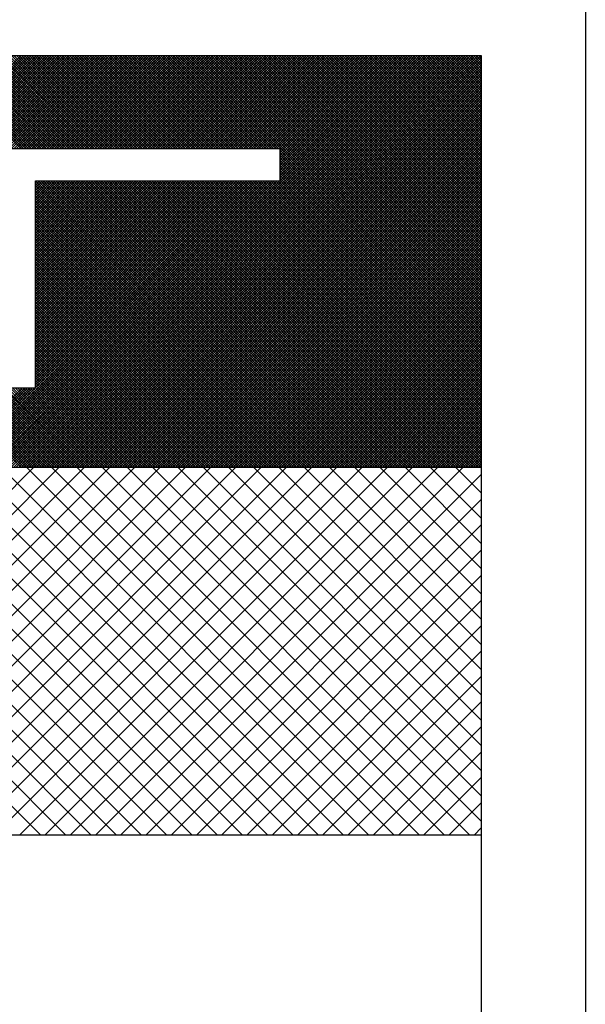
# Model space of a CAD drawing. Extents: x 0 to 210, y 0 to 297.
# Tile 64 of 68: x 150.451 to 151.393, y 201.134 to 202.772. Entities that reach past the tile are written whole.
import ezdxf

# ---------------------------------------------------------------- set-up
doc = ezdxf.new("R2010")
doc.units = 0
doc.layers.get('0').update_dxf_attribs({"linetype": 'CONTINUOUS'})
doc.layers.add('ET$1A---_TEKST', color=7, linetype='CONTINUOUS')

# ---------------------------------------------------------------- blocks, each defined once
blk = doc.blocks.new('*X0')
at = {"color": 0}
for p, q in [((606.654, 2309.311), (613.189, 2315.845)), ((613.314, 2309.311), (606.779, 2315.845)), ((607.103, 2309.311), (613.638, 2315.845)), ((613.763, 2309.311), (607.228, 2315.845)), ((607.552, 2309.311), (614.087, 2315.845)), ((614.212, 2309.311), (607.677, 2315.845)), ((608.001, 2309.311), (614.536, 2315.845)), ((614.661, 2309.311), (608.126, 2315.845)), ((608.45, 2309.311), (614.985, 2315.845)), ((615.11, 2309.311), (608.575, 2315.845)), ((608.899, 2309.311), (615.434, 2315.845)), ((615.559, 2309.311), (609.024, 2315.845)), ((609.348, 2309.311), (615.883, 2315.845)), ((616.008, 2309.311), (609.473, 2315.845)), ((609.797, 2309.311), (616.332, 2315.845)), ((616.457, 2309.311), (609.922, 2315.845)), ((610.246, 2309.311), (616.781, 2315.845)), ((616.906, 2309.311), (610.371, 2315.845)), ((610.695, 2309.311), (617.23, 2315.845)), ((617.355, 2309.311), (610.82, 2315.845)), ((611.144, 2309.311), (617.679, 2315.845)), ((617.804, 2309.311), (611.269, 2315.845)), ((611.593, 2309.311), (618.128, 2315.845)), ((618.253, 2309.311), (611.718, 2315.845)), ((612.042, 2309.311), (618.577, 2315.845)), ((618.702, 2309.311), (612.167, 2315.845)), ((612.491, 2309.311), (619.026, 2315.845)), ((619.151, 2309.311), (612.616, 2315.845)), ((612.94, 2309.311), (619.475, 2315.845)), ((619.6, 2309.311), (613.065, 2315.845)), ((613.389, 2309.311), (619.924, 2315.845)), ((620.049, 2309.311), (613.514, 2315.845)), ((613.838, 2309.311), (620.373, 2315.845)), ((620.498, 2309.311), (613.963, 2315.845)), ((614.287, 2309.311), (620.822, 2315.845)), ((620.947, 2309.311), (614.412, 2315.845)), ((614.736, 2309.311), (621.155, 2315.729)), ((621.155, 2309.552), (614.861, 2315.845)), ((621.155, 2310.001), (615.31, 2315.845)), ((621.155, 2310.45), (615.759, 2315.845)), ((621.155, 2310.899), (616.208, 2315.845)), ((621.155, 2311.348), (616.658, 2315.845)), ((621.155, 2311.797), (617.107, 2315.845)), ((621.155, 2312.246), (617.556, 2315.845)), ((621.155, 2312.695), (618.005, 2315.845)), ((621.155, 2313.144), (618.454, 2315.845)), ((621.155, 2313.593), (618.903, 2315.845)), ((621.155, 2314.042), (619.352, 2315.845)), ((621.155, 2314.491), (619.801, 2315.845)), ((621.155, 2314.94), (620.25, 2315.845)), ((621.155, 2315.389), (620.699, 2315.845)), ((621.155, 2315.838), (621.148, 2315.845)), ((615.185, 2309.311), (621.155, 2315.28)), ((615.634, 2309.311), (621.155, 2314.831)), ((616.083, 2309.311), (621.155, 2314.382)), ((616.532, 2309.311), (621.155, 2313.933)), ((616.981, 2309.311), (621.155, 2313.484)), ((617.43, 2309.311), (621.155, 2313.035)), ((617.879, 2309.311), (621.155, 2312.586)), ((618.329, 2309.311), (621.155, 2312.137)), ((618.778, 2309.311), (621.155, 2311.688)), ((619.227, 2309.311), (621.155, 2311.239)), ((619.676, 2309.311), (621.155, 2310.79)), ((620.125, 2309.311), (621.155, 2310.341)), ((620.574, 2309.311), (621.155, 2309.892)), ((621.023, 2309.311), (621.155, 2309.443))]:
    blk.add_line(p, q, dxfattribs=at)

msp = doc.modelspace()

# ---------------------------------------------------------------- linework, layer by layer
at = {"color": 0}
for p, q in [((150.4546, 202.0267), (149.7699, 202.7115)), ((150.4588, 202.0267), (149.7741, 202.7115)), ((150.463, 202.0267), (149.7783, 202.7115)), ((150.4672, 202.0267), (149.7825, 202.7115)), ((150.4714, 202.0267), (149.7867, 202.7115)), ((150.4756, 202.0267), (149.7909, 202.7115)), ((150.4798, 202.0267), (149.7951, 202.7115)), ((150.484, 202.0267), (149.7993, 202.7115)), ((150.4883, 202.0267), (149.8035, 202.7115)), ((150.4925, 202.0267), (149.8077, 202.7115)), ((150.2985, 202.5567), (150.4532, 202.7115)), ((150.4542, 202.5567), (150.2994, 202.7115)), ((150.3027, 202.5567), (150.4575, 202.7115)), ((150.4584, 202.5567), (150.3036, 202.7115)), ((150.3069, 202.5567), (150.4617, 202.7115)), ((150.4626, 202.5567), (150.3078, 202.7115)), ((150.3111, 202.5567), (150.4659, 202.7115)), ((150.4668, 202.5567), (150.312, 202.7115)), ((150.3153, 202.5567), (150.4701, 202.7115)), ((150.471, 202.5567), (150.3162, 202.7115)), ((150.3195, 202.5567), (150.4743, 202.7115)), ((150.4752, 202.5567), (150.3204, 202.7115)), ((150.3237, 202.5567), (150.4785, 202.7115)), ((150.4794, 202.5567), (150.3246, 202.7115)), ((150.3279, 202.5567), (150.4827, 202.7115)), ((150.4836, 202.5567), (150.3288, 202.7115)), ((150.3321, 202.5567), (150.4869, 202.7115)), ((150.4878, 202.5567), (150.3331, 202.7115)), ((150.3363, 202.5567), (150.4911, 202.7115)), ((150.492, 202.5567), (150.3373, 202.7115)), ((150.3405, 202.5567), (150.4953, 202.7115)), ((150.4962, 202.5567), (150.3415, 202.7115)), ((150.3447, 202.5567), (150.4995, 202.7115)), ((150.5004, 202.5567), (150.3457, 202.7115)), ((150.3489, 202.5567), (150.5037, 202.7115)), ((150.5046, 202.5567), (150.3499, 202.7115)), ((150.3531, 202.5567), (150.5079, 202.7115)), ((150.5088, 202.5567), (150.3541, 202.7115)), ((150.3573, 202.5567), (150.5121, 202.7115)), ((150.513, 202.5567), (150.3583, 202.7115)), ((150.3615, 202.5567), (150.5163, 202.7115)), ((150.5172, 202.5567), (150.3625, 202.7115)), ((150.3657, 202.5567), (150.5205, 202.7115)), ((150.5214, 202.5567), (150.3667, 202.7115)), ((150.3699, 202.5567), (150.5247, 202.7115)), ((150.5256, 202.5567), (150.3709, 202.7115)), ((150.3741, 202.5567), (150.5289, 202.7115)), ((150.5298, 202.5567), (150.3751, 202.7115)), ((150.3784, 202.5567), (150.5331, 202.7115)), ((150.534, 202.5567), (150.3793, 202.7115)), ((150.3826, 202.5567), (150.5373, 202.7115)), ((150.5382, 202.5567), (150.3835, 202.7115)), ((150.3868, 202.5567), (150.5415, 202.7115)), ((150.5424, 202.5567), (150.3877, 202.7115)), ((150.391, 202.5567), (150.5457, 202.7115)), ((150.5466, 202.5567), (150.3919, 202.7115)), ((150.3952, 202.5567), (150.5499, 202.7115)), ((150.5508, 202.5567), (150.3961, 202.7115)), ((150.3994, 202.5567), (150.5541, 202.7115)), ((150.555, 202.5567), (150.4003, 202.7115)), ((150.4036, 202.5567), (150.5583, 202.7115)), ((150.5592, 202.5567), (150.4045, 202.7115)), ((150.4073, 202.0267), (151.0921, 202.7115)), ((150.4078, 202.5567), (150.5625, 202.7115)), ((150.5635, 202.5567), (150.4087, 202.7115)), ((150.4115, 202.0267), (151.0963, 202.7115)), ((150.412, 202.5567), (150.5667, 202.7115)), ((150.5677, 202.5567), (150.4129, 202.7115)), ((150.4157, 202.0267), (151.1005, 202.7115)), ((150.4162, 202.5567), (150.5709, 202.7115)), ((150.5719, 202.5567), (150.4171, 202.7115)), ((150.4199, 202.0267), (151.1047, 202.7115)), ((150.4204, 202.5567), (150.5751, 202.7115)), ((150.5761, 202.5567), (150.4213, 202.7115)), ((150.4241, 202.0267), (151.1089, 202.7115)), ((150.4246, 202.5567), (150.5793, 202.7115)), ((150.5803, 202.5567), (150.4255, 202.7115)), ((150.4283, 202.0267), (151.1131, 202.7115)), ((150.4288, 202.5567), (150.5835, 202.7115)), ((150.5845, 202.5567), (150.4297, 202.7115)), ((150.4325, 202.0267), (151.1173, 202.7115)), ((150.433, 202.5567), (150.5877, 202.7115)), ((150.5887, 202.5567), (150.4339, 202.7115)), ((150.4367, 202.0267), (151.1215, 202.7115)), ((150.4372, 202.5567), (150.5919, 202.7115)), ((150.5929, 202.5567), (150.4381, 202.7115)), ((150.4409, 202.0267), (151.1257, 202.7115)), ((150.4414, 202.5567), (150.5961, 202.7115)), ((150.5971, 202.5567), (150.4423, 202.7115)), ((150.4451, 202.0267), (151.1299, 202.7115)), ((150.4456, 202.5567), (150.6003, 202.7115)), ((150.6013, 202.5567), (150.4465, 202.7115)), ((150.4493, 202.0267), (151.1341, 202.7115)), ((150.4498, 202.5567), (150.6045, 202.7115)), ((150.6055, 202.5567), (150.4507, 202.7115)), ((150.4536, 202.0267), (151.1383, 202.7115)), ((150.454, 202.5567), (150.6088, 202.7115)), ((150.6097, 202.5567), (150.4549, 202.7115)), ((150.4578, 202.0267), (151.1425, 202.7115)), ((150.4582, 202.5567), (150.613, 202.7115)), ((150.6139, 202.5567), (150.4591, 202.7115)), ((150.462, 202.0267), (151.1467, 202.7115)), ((150.4624, 202.5567), (150.6172, 202.7115)), ((150.6181, 202.5567), (150.4633, 202.7115)), ((150.4662, 202.0267), (151.1509, 202.7115)), ((150.4666, 202.5567), (150.6214, 202.7115)), ((150.6223, 202.5567), (150.4675, 202.7115)), ((150.4704, 202.0267), (151.1551, 202.7115)), ((150.4708, 202.5567), (150.6256, 202.7115)), ((150.6265, 202.5567), (150.4717, 202.7115)), ((150.4746, 202.0267), (151.1593, 202.7115)), ((150.475, 202.5567), (150.6298, 202.7115)), ((150.6307, 202.5567), (150.4759, 202.7115)), ((150.4788, 202.0267), (151.1635, 202.7115)), ((150.4792, 202.5567), (150.634, 202.7115)), ((150.6349, 202.5567), (150.4801, 202.7115)), ((150.483, 202.0267), (151.1677, 202.7115)), ((150.4834, 202.5567), (150.6382, 202.7115)), ((150.6391, 202.5567), (150.4844, 202.7115)), ((150.4872, 202.0267), (151.1719, 202.7115)), ((150.4876, 202.5567), (150.6424, 202.7115)), ((150.6433, 202.5567), (150.4886, 202.7115)), ((150.4914, 202.0267), (151.1761, 202.7115)), ((150.4918, 202.5567), (150.6466, 202.7115)), ((150.6475, 202.5567), (150.4928, 202.7115)), ((150.4956, 202.0267), (151.1803, 202.7115)), ((150.496, 202.5567), (150.6508, 202.7115)), ((150.6517, 202.5567), (150.497, 202.7115)), ((150.4998, 202.0267), (151.1845, 202.7115)), ((150.5002, 202.5567), (150.655, 202.7115)), ((150.6559, 202.5567), (150.5012, 202.7115)), ((150.504, 202.0267), (151.1887, 202.7115)), ((150.5044, 202.5567), (150.6592, 202.7115)), ((150.6601, 202.5567), (150.5054, 202.7115)), ((150.5082, 202.0267), (151.1929, 202.7115)), ((150.5086, 202.5567), (150.6634, 202.7115)), ((150.6643, 202.5567), (150.5096, 202.7115)), ((150.5124, 202.0267), (151.1971, 202.7115)), ((150.5128, 202.5567), (150.6676, 202.7115)), ((150.6685, 202.5567), (150.5138, 202.7115)), ((150.5166, 202.0267), (151.2013, 202.7115)), ((150.517, 202.5567), (150.6718, 202.7115)), ((150.6727, 202.5567), (150.518, 202.7115)), ((150.5208, 202.0267), (151.2055, 202.7115)), ((150.5212, 202.5567), (150.676, 202.7115)), ((150.6769, 202.5567), (150.5222, 202.7115)), ((150.525, 202.0267), (151.2097, 202.7115)), ((150.5254, 202.5567), (150.6802, 202.7115)), ((150.6811, 202.5567), (150.5264, 202.7115)), ((150.5292, 202.0267), (151.2139, 202.7115)), ((150.5297, 202.5567), (150.6844, 202.7115)), ((150.6853, 202.5567), (150.5306, 202.7115)), ((150.5334, 202.0267), (151.2182, 202.7115)), ((150.5339, 202.5567), (150.6886, 202.7115)), ((150.6895, 202.5567), (150.5348, 202.7115)), ((150.5381, 202.5567), (150.6928, 202.7115)), ((150.6937, 202.5567), (150.539, 202.7115)), ((150.5423, 202.5567), (150.697, 202.7115)), ((150.6979, 202.5567), (150.5432, 202.7115)), ((150.5465, 202.5567), (150.7012, 202.7115)), ((150.7021, 202.5567), (150.5474, 202.7115)), ((150.5507, 202.5567), (150.7054, 202.7115)), ((150.7063, 202.5567), (150.5516, 202.7115)), ((150.5549, 202.5567), (150.7096, 202.7115)), ((150.7105, 202.5567), (150.5558, 202.7115)), ((150.5591, 202.5567), (150.7138, 202.7115)), ((150.7148, 202.5567), (150.56, 202.7115)), ((150.5633, 202.5567), (150.718, 202.7115)), ((150.719, 202.5567), (150.5642, 202.7115)), ((150.5675, 202.5567), (150.7222, 202.7115)), ((150.7232, 202.5567), (150.5684, 202.7115)), ((150.5717, 202.5567), (150.7264, 202.7115)), ((150.7274, 202.5567), (150.5726, 202.7115)), ((150.5759, 202.5567), (150.7306, 202.7115)), ((150.7316, 202.5567), (150.5768, 202.7115)), ((150.5801, 202.5567), (150.7348, 202.7115)), ((150.7358, 202.5567), (150.581, 202.7115)), ((150.5843, 202.5567), (150.739, 202.7115)), ((150.74, 202.5567), (150.5852, 202.7115)), ((150.5885, 202.5567), (150.7432, 202.7115)), ((150.7442, 202.5567), (150.5894, 202.7115)), ((150.5927, 202.5567), (150.7474, 202.7115)), ((150.7484, 202.5567), (150.5936, 202.7115)), ((150.5969, 202.5567), (150.7516, 202.7115)), ((150.7526, 202.5567), (150.5978, 202.7115)), ((150.6011, 202.5567), (150.7558, 202.7115)), ((150.7568, 202.5567), (150.602, 202.7115)), ((150.6053, 202.5567), (150.7601, 202.7115)), ((150.761, 202.5567), (150.6062, 202.7115)), ((150.6095, 202.5567), (150.7643, 202.7115)), ((150.7652, 202.5567), (150.6104, 202.7115)), ((150.6137, 202.5567), (150.7685, 202.7115)), ((150.7694, 202.5567), (150.6146, 202.7115)), ((150.6179, 202.5567), (150.7727, 202.7115)), ((150.7736, 202.5567), (150.6188, 202.7115)), ((150.6221, 202.5567), (150.7769, 202.7115)), ((150.7778, 202.5567), (150.623, 202.7115)), ((150.6263, 202.5567), (150.7811, 202.7115)), ((150.782, 202.5567), (150.6272, 202.7115)), ((150.6305, 202.5567), (150.7853, 202.7115)), ((150.7862, 202.5567), (150.6314, 202.7115)), ((150.6347, 202.5567), (150.7895, 202.7115)), ((150.7904, 202.5567), (150.6357, 202.7115)), ((150.6389, 202.5567), (150.7937, 202.7115)), ((150.7946, 202.5567), (150.6399, 202.7115)), ((150.6431, 202.5567), (150.7979, 202.7115)), ((150.7988, 202.5567), (150.6441, 202.7115)), ((150.6473, 202.5567), (150.8021, 202.7115)), ((150.803, 202.5567), (150.6483, 202.7115)), ((150.6515, 202.5567), (150.8063, 202.7115)), ((150.8072, 202.5567), (150.6525, 202.7115)), ((150.6557, 202.5567), (150.8105, 202.7115)), ((150.8114, 202.5567), (150.6567, 202.7115)), ((150.6599, 202.5567), (150.8147, 202.7115)), ((150.8156, 202.5567), (150.6609, 202.7115)), ((150.6641, 202.5567), (150.8189, 202.7115)), ((150.8198, 202.5567), (150.6651, 202.7115)), ((150.6683, 202.5567), (150.8231, 202.7115)), ((150.824, 202.5567), (150.6693, 202.7115)), ((150.6725, 202.5567), (150.8273, 202.7115)), ((150.8282, 202.5567), (150.6735, 202.7115)), ((150.6767, 202.5567), (150.8315, 202.7115)), ((150.8324, 202.5567), (150.6777, 202.7115)), ((150.681, 202.5567), (150.8357, 202.7115)), ((150.8366, 202.5567), (150.6819, 202.7115)), ((150.6852, 202.5567), (150.8399, 202.7115)), ((150.8408, 202.5567), (150.6861, 202.7115)), ((150.6894, 202.5567), (150.8441, 202.7115)), ((150.845, 202.5567), (150.6903, 202.7115)), ((150.6936, 202.5567), (150.8483, 202.7115)), ((150.8492, 202.5567), (150.6945, 202.7115)), ((150.6978, 202.5567), (150.8525, 202.7115)), ((150.8534, 202.5567), (150.6987, 202.7115)), ((150.702, 202.5567), (150.8567, 202.7115)), ((150.8576, 202.5567), (150.7029, 202.7115)), ((150.7062, 202.5567), (150.8609, 202.7115)), ((150.8618, 202.5567), (150.7071, 202.7115)), ((150.7104, 202.5567), (150.8651, 202.7115)), ((150.866, 202.5567), (150.7113, 202.7115)), ((150.7146, 202.5567), (150.8693, 202.7115)), ((150.8703, 202.5567), (150.7155, 202.7115)), ((150.7188, 202.5567), (150.8735, 202.7115)), ((150.8745, 202.5567), (150.7197, 202.7115)), ((150.723, 202.5567), (150.8777, 202.7115)), ((150.8787, 202.5567), (150.7239, 202.7115)), ((150.7272, 202.5567), (150.8819, 202.7115)), ((150.8829, 202.5567), (150.7281, 202.7115)), ((150.7314, 202.5567), (150.8861, 202.7115)), ((151.2202, 202.2235), (150.7323, 202.7115)), ((150.7356, 202.5567), (150.8903, 202.7115)), ((151.2202, 202.2277), (150.7365, 202.7115)), ((150.7398, 202.5567), (150.8945, 202.7115)), ((151.2202, 202.2319), (150.7407, 202.7115)), ((150.744, 202.5567), (150.8987, 202.7115)), ((151.2202, 202.2362), (150.7449, 202.7115)), ((150.7482, 202.5567), (150.9029, 202.7115)), ((151.2202, 202.2404), (150.7491, 202.7115)), ((150.7524, 202.5567), (150.9071, 202.7115)), ((151.2202, 202.2446), (150.7533, 202.7115)), ((150.7566, 202.5567), (150.9114, 202.7115)), ((151.2202, 202.2488), (150.7575, 202.7115)), ((150.7608, 202.5567), (150.9156, 202.7115)), ((151.2202, 202.253), (150.7617, 202.7115)), ((150.765, 202.5567), (150.9198, 202.7115)), ((151.2202, 202.2572), (150.7659, 202.7115)), ((150.7692, 202.5567), (150.924, 202.7115)), ((151.2202, 202.2614), (150.7701, 202.7115)), ((150.7734, 202.5567), (150.9282, 202.7115)), ((151.2202, 202.2656), (150.7743, 202.7115)), ((150.7776, 202.5567), (150.9324, 202.7115)), ((151.2202, 202.2698), (150.7785, 202.7115)), ((150.7818, 202.5567), (150.9366, 202.7115)), ((151.2202, 202.274), (150.7827, 202.7115)), ((150.786, 202.5567), (150.9408, 202.7115)), ((151.2202, 202.2782), (150.7869, 202.7115)), ((150.7902, 202.5567), (150.945, 202.7115)), ((151.2202, 202.2824), (150.7912, 202.7115)), ((150.7944, 202.5567), (150.9492, 202.7115)), ((151.2202, 202.2866), (150.7954, 202.7115)), ((150.7986, 202.5567), (150.9534, 202.7115)), ((151.2202, 202.2908), (150.7996, 202.7115)), ((150.8028, 202.5567), (150.9576, 202.7115)), ((151.2202, 202.295), (150.8038, 202.7115)), ((150.807, 202.5567), (150.9618, 202.7115)), ((151.2202, 202.2992), (150.808, 202.7115)), ((150.8112, 202.5567), (150.966, 202.7115)), ((151.2202, 202.3034), (150.8122, 202.7115)), ((150.8154, 202.5567), (150.9702, 202.7115)), ((151.2202, 202.3076), (150.8164, 202.7115)), ((150.8196, 202.5567), (150.9744, 202.7115)), ((151.2202, 202.3118), (150.8206, 202.7115)), ((150.8238, 202.5567), (150.9786, 202.7115)), ((151.2202, 202.316), (150.8248, 202.7115)), ((150.828, 202.5567), (150.9828, 202.7115)), ((151.2202, 202.3202), (150.829, 202.7115)), ((150.8322, 202.5567), (150.987, 202.7115)), ((151.2202, 202.3244), (150.8332, 202.7115)), ((150.8365, 202.5567), (150.9912, 202.7115)), ((151.2202, 202.3286), (150.8374, 202.7115)), ((150.8407, 202.5567), (150.9954, 202.7115)), ((151.2202, 202.3328), (150.8416, 202.7115)), ((150.8449, 202.5567), (150.9996, 202.7115)), ((151.2202, 202.337), (150.8458, 202.7115)), ((150.8491, 202.5567), (151.0038, 202.7115)), ((151.2202, 202.3412), (150.85, 202.7115)), ((150.8533, 202.5567), (151.008, 202.7115)), ((151.2202, 202.3454), (150.8542, 202.7115)), ((150.8575, 202.5567), (151.0122, 202.7115)), ((151.2202, 202.3496), (150.8584, 202.7115)), ((150.8617, 202.5567), (151.0164, 202.7115)), ((151.2202, 202.3538), (150.8626, 202.7115)), ((150.8659, 202.5567), (151.0206, 202.7115)), ((151.2202, 202.358), (150.8668, 202.7115)), ((150.8701, 202.5567), (151.0248, 202.7115)), ((151.2202, 202.3622), (150.871, 202.7115)), ((150.8743, 202.5567), (151.029, 202.7115)), ((151.2202, 202.3664), (150.8752, 202.7115)), ((150.8785, 202.5567), (151.0332, 202.7115)), ((151.2202, 202.3706), (150.8794, 202.7115)), ((150.8827, 202.5567), (151.0374, 202.7115)), ((151.2202, 202.3748), (150.8836, 202.7115)), ((150.885, 202.5548), (151.0416, 202.7115)), ((150.885, 202.5506), (151.0458, 202.7115)), ((150.885, 202.5464), (151.05, 202.7115)), ((150.885, 202.5422), (151.0542, 202.7115)), ((150.885, 202.538), (151.0584, 202.7115)), ((150.885, 202.5338), (151.0626, 202.7115)), ((150.885, 202.5296), (151.0669, 202.7115)), ((150.885, 202.5254), (151.0711, 202.7115)), ((150.885, 202.5212), (151.0753, 202.7115)), ((150.885, 202.517), (151.0795, 202.7115)), ((150.885, 202.5128), (151.0837, 202.7115)), ((150.885, 202.5086), (151.0879, 202.7115)), ((151.2202, 202.379), (150.8878, 202.7115)), ((151.2202, 202.3832), (150.892, 202.7115)), ((151.2202, 202.3875), (150.8962, 202.7115)), ((151.2202, 202.3917), (150.9004, 202.7115)), ((151.2202, 202.3959), (150.9046, 202.7115)), ((151.2202, 202.4001), (150.9088, 202.7115)), ((151.2202, 202.4043), (150.913, 202.7115)), ((151.2202, 202.4085), (150.9172, 202.7115)), ((151.2202, 202.4127), (150.9214, 202.7115)), ((151.2202, 202.4169), (150.9256, 202.7115)), ((151.2202, 202.4211), (150.9298, 202.7115)), ((151.2202, 202.4253), (150.934, 202.7115)), ((151.2202, 202.4295), (150.9382, 202.7115)), ((151.2202, 202.4337), (150.9425, 202.7115)), ((151.2202, 202.4379), (150.9467, 202.7115)), ((151.2202, 202.4421), (150.9509, 202.7115)), ((151.2202, 202.4463), (150.9551, 202.7115)), ((151.2202, 202.4505), (150.9593, 202.7115)), ((151.2202, 202.4547), (150.9635, 202.7115)), ((151.2202, 202.4589), (150.9677, 202.7115)), ((151.2202, 202.4631), (150.9719, 202.7115)), ((151.2202, 202.4673), (150.9761, 202.7115)), ((151.2202, 202.4715), (150.9803, 202.7115)), ((151.2202, 202.4757), (150.9845, 202.7115)), ((151.2202, 202.4799), (150.9887, 202.7115)), ((151.2202, 202.4841), (150.9929, 202.7115)), ((151.2202, 202.4883), (150.9971, 202.7115)), ((151.2202, 202.4925), (151.0013, 202.7115)), ((151.2202, 202.4967), (151.0055, 202.7115)), ((151.2202, 202.5009), (151.0097, 202.7115)), ((151.2202, 202.5051), (151.0139, 202.7115)), ((151.2202, 202.5093), (151.0181, 202.7115)), ((151.2202, 202.5135), (151.0223, 202.7115)), ((151.2202, 202.5177), (151.0265, 202.7115)), ((151.2202, 202.5219), (151.0307, 202.7115)), ((151.2202, 202.5261), (151.0349, 202.7115)), ((151.2202, 202.5303), (151.0391, 202.7115)), ((151.2202, 202.5345), (151.0433, 202.7115)), ((151.2202, 202.5387), (151.0475, 202.7115)), ((151.2202, 202.543), (151.0517, 202.7115)), ((151.2202, 202.5472), (151.0559, 202.7115)), ((151.2202, 202.5514), (151.0601, 202.7115)), ((151.2202, 202.5556), (151.0643, 202.7115)), ((151.2202, 202.5598), (151.0685, 202.7115)), ((151.2202, 202.564), (151.0727, 202.7115)), ((151.2202, 202.5682), (151.0769, 202.7115)), ((151.2202, 202.5724), (151.0811, 202.7115)), ((151.2202, 202.5766), (151.0853, 202.7115)), ((151.2202, 202.5808), (151.0895, 202.7115)), ((151.2202, 202.585), (151.0938, 202.7115)), ((151.2202, 202.5892), (151.098, 202.7115)), ((151.2202, 202.5934), (151.1022, 202.7115)), ((151.2202, 202.5976), (151.1064, 202.7115)), ((151.2202, 202.6018), (151.1106, 202.7115)), ((151.2202, 202.606), (151.1148, 202.7115)), ((151.2202, 202.6102), (151.119, 202.7115)), ((151.2202, 202.6144), (151.1232, 202.7115)), ((151.2202, 202.6186), (151.1274, 202.7115)), ((151.2202, 202.6228), (151.1316, 202.7115)), ((151.2202, 202.627), (151.1358, 202.7115)), ((151.2202, 202.6312), (151.14, 202.7115)), ((151.2202, 202.6354), (151.1442, 202.7115)), ((151.2202, 202.6396), (151.1484, 202.7115)), ((151.2202, 202.6438), (151.1526, 202.7115)), ((151.2202, 202.648), (151.1568, 202.7115)), ((151.2202, 202.6522), (151.161, 202.7115)), ((151.2202, 202.6564), (151.1652, 202.7115)), ((151.2202, 202.6606), (151.1694, 202.7115)), ((151.2202, 202.6648), (151.1736, 202.7115)), ((151.2202, 202.669), (151.1778, 202.7115)), ((151.2202, 202.6732), (151.182, 202.7115)), ((151.2202, 202.6774), (151.1862, 202.7115)), ((151.2202, 202.6816), (151.1904, 202.7115)), ((151.2202, 202.6858), (151.1946, 202.7115)), ((151.2202, 202.69), (151.1988, 202.7115)), ((151.2202, 202.6943), (151.203, 202.7115)), ((151.2202, 202.6985), (151.2072, 202.7115)), ((151.2202, 202.7027), (151.2114, 202.7115)), ((151.2202, 202.7069), (151.2156, 202.7115)), ((151.2202, 202.7111), (151.2198, 202.7115)), ((150.5376, 202.0267), (151.2202, 202.7093)), ((150.5418, 202.0267), (151.2202, 202.7051)), ((150.546, 202.0267), (151.2202, 202.7009)), ((150.5502, 202.0267), (151.2202, 202.6967)), ((150.5544, 202.0267), (151.2202, 202.6925)), ((150.5586, 202.0267), (151.2202, 202.6883)), ((150.5628, 202.0267), (151.2202, 202.6841)), ((150.567, 202.0267), (151.2202, 202.6799)), ((150.5712, 202.0267), (151.2202, 202.6757)), ((150.5754, 202.0267), (151.2202, 202.6715)), ((150.5796, 202.0267), (151.2202, 202.6673)), ((150.5838, 202.0267), (151.2202, 202.6631)), ((150.588, 202.0267), (151.2202, 202.6589)), ((150.5922, 202.0267), (151.2202, 202.6547)), ((150.5964, 202.0267), (151.2202, 202.6505)), ((150.6006, 202.0267), (151.2202, 202.6463)), ((150.6049, 202.0267), (151.2202, 202.6421)), ((150.6091, 202.0267), (151.2202, 202.6379)), ((150.6133, 202.0267), (151.2202, 202.6337)), ((150.6175, 202.0267), (151.2202, 202.6295)), ((150.6217, 202.0267), (151.2202, 202.6253)), ((150.6259, 202.0267), (151.2202, 202.6211)), ((150.6301, 202.0267), (151.2202, 202.6169)), ((150.6343, 202.0267), (151.2202, 202.6127)), ((150.6385, 202.0267), (151.2202, 202.6085)), ((150.6427, 202.0267), (151.2202, 202.6043)), ((150.6469, 202.0267), (151.2202, 202.6001)), ((150.6511, 202.0267), (151.2202, 202.5959)), ((150.6553, 202.0267), (151.2202, 202.5917)), ((150.6595, 202.0267), (151.2202, 202.5874)), ((150.6637, 202.0267), (151.2202, 202.5832)), ((150.6679, 202.0267), (151.2202, 202.579)), ((150.6721, 202.0267), (151.2202, 202.5748)), ((150.6763, 202.0267), (151.2202, 202.5706)), ((150.6805, 202.0267), (151.2202, 202.5664)), ((150.6847, 202.0267), (151.2202, 202.5622)), ((150.6889, 202.0267), (151.2202, 202.558)), ((150.6931, 202.0267), (151.2202, 202.5538)), ((150.6973, 202.0267), (151.2202, 202.5496)), ((151.2202, 202.2193), (150.885, 202.5546)), ((151.2202, 202.2151), (150.885, 202.5504)), ((150.7015, 202.0267), (151.2202, 202.5454)), ((150.7057, 202.0267), (151.2202, 202.5412)), ((150.7099, 202.0267), (151.2202, 202.537)), ((150.7141, 202.0267), (151.2202, 202.5328)), ((151.2202, 202.2109), (150.885, 202.5462)), ((151.2202, 202.2067), (150.885, 202.542)), ((151.2202, 202.2025), (150.885, 202.5378)), ((151.2202, 202.1983), (150.885, 202.5336)), ((150.7183, 202.0267), (151.2202, 202.5286)), ((150.7225, 202.0267), (151.2202, 202.5244)), ((150.7267, 202.0267), (151.2202, 202.5202)), ((150.7309, 202.0267), (151.2202, 202.516)), ((151.2202, 202.1941), (150.885, 202.5294)), ((151.2202, 202.1899), (150.885, 202.5252)), ((151.2202, 202.1857), (150.885, 202.521)), ((151.2202, 202.1815), (150.885, 202.5168)), ((150.4967, 202.0267), (150.0198, 202.5036)), ((150.5009, 202.0267), (150.024, 202.5036)), ((150.5051, 202.0267), (150.0282, 202.5036)), ((150.5093, 202.0267), (150.0324, 202.5036)), ((150.5135, 202.0267), (150.0366, 202.5036)), ((150.5177, 202.0267), (150.0408, 202.5036)), ((150.5219, 202.0267), (150.045, 202.5036)), ((150.5261, 202.0267), (150.0492, 202.5036)), ((150.5303, 202.0267), (150.0534, 202.5036)), ((150.5345, 202.0267), (150.0576, 202.5036)), ((150.5387, 202.0267), (150.0618, 202.5036)), ((150.5429, 202.0267), (150.066, 202.5036)), ((150.5471, 202.0267), (150.0702, 202.5036)), ((150.5513, 202.0267), (150.0744, 202.5036)), ((150.5555, 202.0267), (150.0786, 202.5036)), ((150.3485, 202.0267), (150.8254, 202.5036)), ((150.3527, 202.0267), (150.8296, 202.5036)), ((150.3569, 202.0267), (150.8338, 202.5036)), ((150.3611, 202.0267), (150.838, 202.5036)), ((150.3653, 202.0267), (150.8422, 202.5036)), ((150.3695, 202.0267), (150.8464, 202.5036)), ((150.3737, 202.0267), (150.8506, 202.5036)), ((150.3779, 202.0267), (150.8548, 202.5036)), ((150.3821, 202.0267), (150.859, 202.5036)), ((150.3863, 202.0267), (150.8632, 202.5036)), ((150.3905, 202.0267), (150.8674, 202.5036)), ((150.3947, 202.0267), (150.8716, 202.5036)), ((150.3989, 202.0267), (150.8758, 202.5036)), ((150.4031, 202.0267), (150.88, 202.5036)), ((150.4774, 202.1598), (150.8212, 202.5036)), ((150.4774, 202.5002), (150.4807, 202.5036)), ((150.4774, 202.4456), (150.5354, 202.5036)), ((150.4774, 202.454), (150.527, 202.5036)), ((150.4774, 202.4582), (150.5228, 202.5036)), ((150.4774, 202.4666), (150.5144, 202.5036)), ((150.4774, 202.475), (150.506, 202.5036)), ((150.4774, 202.4834), (150.4975, 202.5036)), ((150.4774, 202.4918), (150.4891, 202.5036)), ((150.4774, 202.496), (150.4849, 202.5036)), ((150.4774, 202.4876), (150.4933, 202.5036)), ((150.4774, 202.4792), (150.5017, 202.5036)), ((150.4774, 202.4708), (150.5102, 202.5036)), ((150.4774, 202.4624), (150.5186, 202.5036)), ((150.4774, 202.4498), (150.5312, 202.5036)), ((150.4774, 202.4414), (150.5396, 202.5036)), ((150.4774, 202.4372), (150.5438, 202.5036)), ((150.4774, 202.433), (150.548, 202.5036)), ((150.4774, 202.4288), (150.5522, 202.5036)), ((150.4774, 202.4246), (150.5564, 202.5036)), ((150.4774, 202.4204), (150.5606, 202.5036)), ((150.4774, 202.4162), (150.5648, 202.5036)), ((150.4774, 202.412), (150.569, 202.5036)), ((150.4774, 202.4078), (150.5732, 202.5036)), ((150.4774, 202.4035), (150.5774, 202.5036)), ((150.4774, 202.164), (150.817, 202.5036)), ((150.4774, 202.1682), (150.8128, 202.5036)), ((150.4774, 202.1724), (150.8086, 202.5036)), ((150.4774, 202.1766), (150.8043, 202.5036)), ((150.4774, 202.1808), (150.8001, 202.5036)), ((150.4774, 202.185), (150.7959, 202.5036)), ((150.4774, 202.1892), (150.7917, 202.5036)), ((150.4774, 202.1934), (150.7875, 202.5036)), ((150.4774, 202.1976), (150.7833, 202.5036)), ((150.4774, 202.2018), (150.7791, 202.5036)), ((150.4774, 202.206), (150.7749, 202.5036)), ((150.4774, 202.2102), (150.7707, 202.5036)), ((150.4774, 202.2144), (150.7665, 202.5036)), ((150.4774, 202.2186), (150.7623, 202.5036)), ((150.4774, 202.2228), (150.7581, 202.5036)), ((150.4774, 202.227), (150.7539, 202.5036)), ((150.4774, 202.2312), (150.7497, 202.5036)), ((150.4774, 202.2354), (150.7455, 202.5036)), ((150.4774, 202.2396), (150.7413, 202.5036)), ((150.4774, 202.2438), (150.7371, 202.5036)), ((150.4774, 202.248), (150.7329, 202.5036)), ((150.4774, 202.2522), (150.7287, 202.5036)), ((150.4774, 202.2565), (150.7245, 202.5036)), ((150.4774, 202.2607), (150.7203, 202.5036)), ((150.4774, 202.2649), (150.7161, 202.5036)), ((150.4774, 202.2691), (150.7119, 202.5036)), ((150.4774, 202.2733), (150.7077, 202.5036)), ((150.4774, 202.2817), (150.6993, 202.5036)), ((150.4774, 202.2775), (150.7035, 202.5036)), ((150.4774, 202.2859), (150.6951, 202.5036)), ((150.4774, 202.2901), (150.6909, 202.5036)), ((150.4774, 202.2943), (150.6867, 202.5036)), ((150.4774, 202.2985), (150.6825, 202.5036)), ((150.4774, 202.3027), (150.6783, 202.5036)), ((150.4774, 202.3069), (150.6741, 202.5036)), ((150.4774, 202.3111), (150.6699, 202.5036)), ((150.4774, 202.3153), (150.6657, 202.5036)), ((150.4774, 202.3195), (150.6615, 202.5036)), ((150.4774, 202.3237), (150.6573, 202.5036)), ((150.4774, 202.3279), (150.653, 202.5036)), ((150.4774, 202.3321), (150.6488, 202.5036)), ((150.4774, 202.3363), (150.6446, 202.5036)), ((150.4774, 202.3405), (150.6404, 202.5036)), ((150.4774, 202.3447), (150.6362, 202.5036)), ((150.4774, 202.3489), (150.632, 202.5036)), ((150.4774, 202.3531), (150.6278, 202.5036)), ((150.4774, 202.3573), (150.6236, 202.5036)), ((150.4774, 202.3615), (150.6194, 202.5036)), ((150.4774, 202.3657), (150.6152, 202.5036)), ((150.4774, 202.3699), (150.611, 202.5036)), ((150.4774, 202.3741), (150.6068, 202.5036)), ((150.4774, 202.3783), (150.6026, 202.5036)), ((150.4774, 202.3825), (150.5984, 202.5036)), ((150.4774, 202.3867), (150.5942, 202.5036)), ((150.4774, 202.3909), (150.59, 202.5036)), ((150.4774, 202.3951), (150.5858, 202.5036)), ((150.4774, 202.3993), (150.5816, 202.5036)), ((150.9506, 202.0267), (150.4774, 202.4999)), ((150.9548, 202.0267), (150.4779, 202.5036)), ((150.959, 202.0267), (150.4821, 202.5036)), ((150.9632, 202.0267), (150.4863, 202.5036)), ((150.9674, 202.0267), (150.4905, 202.5036)), ((150.9716, 202.0267), (150.4947, 202.5036)), ((150.9758, 202.0267), (150.4989, 202.5036)), ((150.98, 202.0267), (150.5031, 202.5036)), ((150.9842, 202.0267), (150.5073, 202.5036)), ((150.9884, 202.0267), (150.5115, 202.5036)), ((150.9926, 202.0267), (150.5157, 202.5036)), ((150.9968, 202.0267), (150.5199, 202.5036)), ((151.001, 202.0267), (150.5241, 202.5036)), ((151.0052, 202.0267), (150.5283, 202.5036)), ((151.0094, 202.0267), (150.5325, 202.5036)), ((151.0136, 202.0267), (150.5367, 202.5036)), ((151.0178, 202.0267), (150.5409, 202.5036)), ((151.022, 202.0267), (150.5451, 202.5036)), ((151.0262, 202.0267), (150.5493, 202.5036)), ((151.0304, 202.0267), (150.5535, 202.5036)), ((151.0346, 202.0267), (150.5577, 202.5036)), ((151.0388, 202.0267), (150.5619, 202.5036)), ((151.043, 202.0267), (150.5661, 202.5036)), ((151.0472, 202.0267), (150.5703, 202.5036)), ((151.0514, 202.0267), (150.5745, 202.5036)), ((151.0556, 202.0267), (150.5787, 202.5036)), ((151.0598, 202.0267), (150.5829, 202.5036)), ((151.064, 202.0267), (150.5872, 202.5036)), ((151.0682, 202.0267), (150.5914, 202.5036)), ((151.0724, 202.0267), (150.5956, 202.5036)), ((151.0766, 202.0267), (150.5998, 202.5036)), ((151.0808, 202.0267), (150.604, 202.5036)), ((151.085, 202.0267), (150.6082, 202.5036)), ((151.0892, 202.0267), (150.6124, 202.5036)), ((151.0934, 202.0267), (150.6166, 202.5036)), ((151.0977, 202.0267), (150.6208, 202.5036)), ((151.1019, 202.0267), (150.625, 202.5036)), ((151.1061, 202.0267), (150.6292, 202.5036)), ((151.1103, 202.0267), (150.6334, 202.5036)), ((151.1145, 202.0267), (150.6376, 202.5036)), ((151.1187, 202.0267), (150.6418, 202.5036)), ((151.1229, 202.0267), (150.646, 202.5036)), ((151.1271, 202.0267), (150.6502, 202.5036)), ((151.1313, 202.0267), (150.6544, 202.5036)), ((151.1355, 202.0267), (150.6586, 202.5036)), ((151.1397, 202.0267), (150.6628, 202.5036)), ((151.1439, 202.0267), (150.667, 202.5036)), ((151.1481, 202.0267), (150.6712, 202.5036)), ((151.1523, 202.0267), (150.6754, 202.5036)), ((151.1565, 202.0267), (150.6796, 202.5036)), ((151.1607, 202.0267), (150.6838, 202.5036)), ((151.1649, 202.0267), (150.688, 202.5036)), ((151.1691, 202.0267), (150.6922, 202.5036)), ((151.1733, 202.0267), (150.6964, 202.5036)), ((151.1775, 202.0267), (150.7006, 202.5036)), ((151.1817, 202.0267), (150.7048, 202.5036)), ((151.1859, 202.0267), (150.709, 202.5036)), ((151.1901, 202.0267), (150.7132, 202.5036)), ((151.1943, 202.0267), (150.7174, 202.5036)), ((151.1985, 202.0267), (150.7216, 202.5036)), ((151.2027, 202.0267), (150.7258, 202.5036)), ((151.2069, 202.0267), (150.73, 202.5036)), ((151.2111, 202.0267), (150.7342, 202.5036)), ((150.7351, 202.0267), (151.2202, 202.5118)), ((151.2153, 202.0267), (150.7384, 202.5036)), ((150.7393, 202.0267), (151.2202, 202.5076)), ((151.2195, 202.0267), (150.7427, 202.5036)), ((150.7435, 202.0267), (151.2202, 202.5034)), ((151.2202, 202.0302), (150.7469, 202.5036)), ((150.7477, 202.0267), (151.2202, 202.4992)), ((151.2202, 202.0344), (150.7511, 202.5036)), ((151.2202, 202.0386), (150.7553, 202.5036)), ((151.2202, 202.0428), (150.7595, 202.5036)), ((151.2202, 202.047), (150.7637, 202.5036)), ((151.2202, 202.0512), (150.7679, 202.5036)), ((151.2202, 202.0554), (150.7721, 202.5036)), ((151.2202, 202.0596), (150.7763, 202.5036)), ((151.2202, 202.0638), (150.7805, 202.5036)), ((151.2202, 202.068), (150.7847, 202.5036)), ((151.2202, 202.0722), (150.7889, 202.5036)), ((151.2202, 202.0764), (150.7931, 202.5036)), ((151.2202, 202.0806), (150.7973, 202.5036)), ((151.2202, 202.0849), (150.8015, 202.5036)), ((151.2202, 202.0891), (150.8057, 202.5036)), ((151.2202, 202.0933), (150.8099, 202.5036)), ((151.2202, 202.0975), (150.8141, 202.5036)), ((151.2202, 202.1017), (150.8183, 202.5036)), ((151.2202, 202.1059), (150.8225, 202.5036)), ((151.2202, 202.1101), (150.8267, 202.5036)), ((151.2202, 202.1143), (150.8309, 202.5036)), ((151.2202, 202.1185), (150.8351, 202.5036)), ((151.2202, 202.1227), (150.8393, 202.5036)), ((151.2202, 202.1269), (150.8435, 202.5036)), ((151.2202, 202.1311), (150.8477, 202.5036)), ((151.2202, 202.1353), (150.8519, 202.5036)), ((151.2202, 202.1395), (150.8561, 202.5036)), ((151.2202, 202.1437), (150.8603, 202.5036)), ((151.2202, 202.1479), (150.8645, 202.5036)), ((151.2202, 202.1521), (150.8687, 202.5036)), ((151.2202, 202.1563), (150.8729, 202.5036)), ((151.2202, 202.1605), (150.8771, 202.5036)), ((151.2202, 202.1647), (150.8813, 202.5036)), ((151.2202, 202.1773), (150.885, 202.5125)), ((151.2202, 202.1731), (150.885, 202.5083)), ((151.2202, 202.1689), (150.885, 202.5041)), ((150.9464, 202.0267), (150.4774, 202.4957)), ((150.9422, 202.0267), (150.4774, 202.4915)), ((150.9379, 202.0267), (150.4774, 202.4873)), ((150.9337, 202.0267), (150.4774, 202.4831)), ((150.7519, 202.0267), (151.2202, 202.495)), ((150.7561, 202.0267), (151.2202, 202.4908)), ((150.7604, 202.0267), (151.2202, 202.4866)), ((150.7646, 202.0267), (151.2202, 202.4824)), ((150.9295, 202.0267), (150.4774, 202.4789)), ((150.9253, 202.0267), (150.4774, 202.4747)), ((150.9211, 202.0267), (150.4774, 202.4705)), ((150.9169, 202.0267), (150.4774, 202.4663)), ((150.7688, 202.0267), (151.2202, 202.4782)), ((150.773, 202.0267), (151.2202, 202.474)), ((150.7772, 202.0267), (151.2202, 202.4698)), ((150.7814, 202.0267), (151.2202, 202.4656)), ((150.9127, 202.0267), (150.4774, 202.4621)), ((150.9085, 202.0267), (150.4774, 202.4579)), ((150.9043, 202.0267), (150.4774, 202.4537)), ((150.9001, 202.0267), (150.4774, 202.4495)), ((150.7856, 202.0267), (151.2202, 202.4614)), ((150.7898, 202.0267), (151.2202, 202.4572)), ((150.794, 202.0267), (151.2202, 202.453)), ((150.7982, 202.0267), (151.2202, 202.4488)), ((150.8959, 202.0267), (150.4774, 202.4453)), ((150.8917, 202.0267), (150.4774, 202.4411)), ((150.8875, 202.0267), (150.4774, 202.4369)), ((150.8833, 202.0267), (150.4774, 202.4327)), ((150.8024, 202.0267), (151.2202, 202.4446)), ((150.8066, 202.0267), (151.2202, 202.4404)), ((150.8108, 202.0267), (151.2202, 202.4361)), ((150.815, 202.0267), (151.2202, 202.4319)), ((150.8791, 202.0267), (150.4774, 202.4285)), ((150.8749, 202.0267), (150.4774, 202.4243)), ((150.8707, 202.0267), (150.4774, 202.4201)), ((150.8665, 202.0267), (150.4774, 202.4158)), ((150.8192, 202.0267), (151.2202, 202.4277)), ((150.8234, 202.0267), (151.2202, 202.4235)), ((150.8276, 202.0267), (151.2202, 202.4193)), ((150.8623, 202.0267), (150.4774, 202.4116)), ((150.8581, 202.0267), (150.4774, 202.4074)), ((150.8539, 202.0267), (150.4774, 202.4032)), ((150.8497, 202.0267), (150.4774, 202.399)), ((150.8318, 202.0267), (151.2202, 202.4151)), ((150.836, 202.0267), (151.2202, 202.4109)), ((150.8402, 202.0267), (151.2202, 202.4067)), ((150.8444, 202.0267), (151.2202, 202.4025)), ((150.8455, 202.0267), (150.4774, 202.3948)), ((150.8413, 202.0267), (150.4774, 202.3906)), ((150.8371, 202.0267), (150.4774, 202.3864)), ((150.8486, 202.0267), (151.2202, 202.3983)), ((150.8528, 202.0267), (151.2202, 202.3941)), ((150.857, 202.0267), (151.2202, 202.3899)), ((150.8612, 202.0267), (151.2202, 202.3857)), ((150.8329, 202.0267), (150.4774, 202.3822)), ((150.8287, 202.0267), (150.4774, 202.378)), ((150.8245, 202.0267), (150.4774, 202.3738)), ((150.8203, 202.0267), (150.4774, 202.3696)), ((150.8654, 202.0267), (151.2202, 202.3815)), ((150.8696, 202.0267), (151.2202, 202.3773)), ((150.8738, 202.0267), (151.2202, 202.3731)), ((150.878, 202.0267), (151.2202, 202.3689)), ((150.8161, 202.0267), (150.4774, 202.3654)), ((150.8119, 202.0267), (150.4774, 202.3612)), ((150.8077, 202.0267), (150.4774, 202.357)), ((150.8035, 202.0267), (150.4774, 202.3528)), ((150.8822, 202.0267), (151.2202, 202.3647)), ((150.8864, 202.0267), (151.2202, 202.3605)), ((150.8906, 202.0267), (151.2202, 202.3563)), ((150.8948, 202.0267), (151.2202, 202.3521)), ((150.7993, 202.0267), (150.4774, 202.3486)), ((150.7951, 202.0267), (150.4774, 202.3444)), ((150.7909, 202.0267), (150.4774, 202.3402)), ((150.7866, 202.0267), (150.4774, 202.336)), ((150.899, 202.0267), (151.2202, 202.3479)), ((150.9032, 202.0267), (151.2202, 202.3437)), ((150.9074, 202.0267), (151.2202, 202.3395)), ((150.9117, 202.0267), (151.2202, 202.3353)), ((150.7824, 202.0267), (150.4774, 202.3318)), ((150.7782, 202.0267), (150.4774, 202.3276)), ((150.774, 202.0267), (150.4774, 202.3234)), ((150.7698, 202.0267), (150.4774, 202.3192)), ((150.9159, 202.0267), (151.2202, 202.3311)), ((150.9201, 202.0267), (151.2202, 202.3269)), ((150.9243, 202.0267), (151.2202, 202.3227)), ((150.9285, 202.0267), (151.2202, 202.3185)), ((150.7656, 202.0267), (150.4774, 202.315)), ((150.7614, 202.0267), (150.4774, 202.3108)), ((150.7572, 202.0267), (150.4774, 202.3066)), ((150.753, 202.0267), (150.4774, 202.3024)), ((150.9327, 202.0267), (151.2202, 202.3143)), ((150.9369, 202.0267), (151.2202, 202.3101)), ((150.9411, 202.0267), (151.2202, 202.3059)), ((150.9453, 202.0267), (151.2202, 202.3017)), ((150.7488, 202.0267), (150.4774, 202.2982)), ((150.7446, 202.0267), (150.4774, 202.294)), ((150.7404, 202.0267), (150.4774, 202.2898)), ((150.7362, 202.0267), (150.4774, 202.2856)), ((150.9495, 202.0267), (151.2202, 202.2975)), ((150.9537, 202.0267), (151.2202, 202.2933)), ((150.9579, 202.0267), (151.2202, 202.2891)), ((150.9621, 202.0267), (151.2202, 202.2849)), ((150.732, 202.0267), (150.4774, 202.2814)), ((150.7278, 202.0267), (150.4774, 202.2772)), ((150.7236, 202.0267), (150.4774, 202.273)), ((150.7194, 202.0267), (150.4774, 202.2688)), ((150.9663, 202.0267), (151.2202, 202.2806)), ((150.9705, 202.0267), (151.2202, 202.2764)), ((150.9747, 202.0267), (151.2202, 202.2722)), ((150.9789, 202.0267), (151.2202, 202.268)), ((150.7152, 202.0267), (150.4774, 202.2645)), ((150.711, 202.0267), (150.4774, 202.2603)), ((150.7068, 202.0267), (150.4774, 202.2561)), ((150.7026, 202.0267), (150.4774, 202.2519)), ((150.9831, 202.0267), (151.2202, 202.2638)), ((150.9873, 202.0267), (151.2202, 202.2596)), ((150.9915, 202.0267), (151.2202, 202.2554)), ((150.6984, 202.0267), (150.4774, 202.2477)), ((150.6942, 202.0267), (150.4774, 202.2435)), ((150.69, 202.0267), (150.4774, 202.2393)), ((150.6858, 202.0267), (150.4774, 202.2351)), ((150.9957, 202.0267), (151.2202, 202.2512)), ((150.9999, 202.0267), (151.2202, 202.247)), ((151.0041, 202.0267), (151.2202, 202.2428)), ((151.0083, 202.0267), (151.2202, 202.2386)), ((150.6816, 202.0267), (150.4774, 202.2309)), ((150.6774, 202.0267), (150.4774, 202.2267)), ((150.6732, 202.0267), (150.4774, 202.2225)), ((151.0125, 202.0267), (151.2202, 202.2344)), ((151.0167, 202.0267), (151.2202, 202.2302)), ((151.0209, 202.0267), (151.2202, 202.226)), ((151.0251, 202.0267), (151.2202, 202.2218)), ((150.669, 202.0267), (150.4774, 202.2183)), ((150.6648, 202.0267), (150.4774, 202.2141)), ((150.6606, 202.0267), (150.4774, 202.2099)), ((150.6564, 202.0267), (150.4774, 202.2057)), ((151.0293, 202.0267), (151.2202, 202.2176)), ((151.0335, 202.0267), (151.2202, 202.2134)), ((151.0377, 202.0267), (151.2202, 202.2092)), ((151.0419, 202.0267), (151.2202, 202.205)), ((150.6522, 202.0267), (150.4774, 202.2015)), ((150.648, 202.0267), (150.4774, 202.1973)), ((150.6438, 202.0267), (150.4774, 202.1931)), ((150.6396, 202.0267), (150.4774, 202.1889)), ((151.0461, 202.0267), (151.2202, 202.2008)), ((151.0503, 202.0267), (151.2202, 202.1966)), ((151.0545, 202.0267), (151.2202, 202.1924)), ((151.0587, 202.0267), (151.2202, 202.1882)), ((150.6353, 202.0267), (150.4774, 202.1847)), ((150.6311, 202.0267), (150.4774, 202.1805)), ((150.6269, 202.0267), (150.4774, 202.1763)), ((150.6227, 202.0267), (150.4774, 202.1721)), ((151.063, 202.0267), (151.2202, 202.184)), ((151.0672, 202.0267), (151.2202, 202.1798)), ((151.0714, 202.0267), (151.2202, 202.1756)), ((151.0756, 202.0267), (151.2202, 202.1714)), ((150.3233, 202.0267), (150.4555, 202.159)), ((150.3275, 202.0267), (150.4597, 202.159)), ((150.3317, 202.0267), (150.4639, 202.159)), ((150.3359, 202.0267), (150.4681, 202.159)), ((150.3401, 202.0267), (150.4723, 202.159)), ((150.3443, 202.0267), (150.4765, 202.159)), ((150.5597, 202.0267), (150.4274, 202.159)), ((150.5639, 202.0267), (150.4316, 202.159)), ((150.5681, 202.0267), (150.4358, 202.159)), ((150.5723, 202.0267), (150.44, 202.159)), ((150.5765, 202.0267), (150.4443, 202.159)), ((150.5807, 202.0267), (150.4485, 202.159)), ((150.5849, 202.0267), (150.4527, 202.159)), ((150.5891, 202.0267), (150.4569, 202.159)), ((150.5933, 202.0267), (150.4611, 202.159)), ((150.5975, 202.0267), (150.4653, 202.159)), ((150.6017, 202.0267), (150.4695, 202.159)), ((150.6059, 202.0267), (150.4737, 202.159)), ((150.6185, 202.0267), (150.4774, 202.1679)), ((150.6143, 202.0267), (150.4774, 202.1637)), ((150.6101, 202.0267), (150.4774, 202.1595)), ((151.0798, 202.0267), (151.2202, 202.1672)), ((151.084, 202.0267), (151.2202, 202.163)), ((151.0882, 202.0267), (151.2202, 202.1588)), ((151.0924, 202.0267), (151.2202, 202.1546)), ((151.0966, 202.0267), (151.2202, 202.1504)), ((151.1008, 202.0267), (151.2202, 202.1462)), ((151.105, 202.0267), (151.2202, 202.142)), ((151.1092, 202.0267), (151.2202, 202.1378)), ((151.1134, 202.0267), (151.2202, 202.1336)), ((151.1176, 202.0267), (151.2202, 202.1293)), ((151.1218, 202.0267), (151.2202, 202.1251)), ((151.126, 202.0267), (151.2202, 202.1209)), ((151.1302, 202.0267), (151.2202, 202.1167)), ((151.1344, 202.0267), (151.2202, 202.1125)), ((151.1386, 202.0267), (151.2202, 202.1083)), ((151.1428, 202.0267), (151.2202, 202.1041)), ((151.147, 202.0267), (151.2202, 202.0999)), ((151.1512, 202.0267), (151.2202, 202.0957)), ((151.1554, 202.0267), (151.2202, 202.0915)), ((151.1596, 202.0267), (151.2202, 202.0873)), ((151.1638, 202.0267), (151.2202, 202.0831)), ((151.168, 202.0267), (151.2202, 202.0789)), ((151.1722, 202.0267), (151.2202, 202.0747)), ((151.1764, 202.0267), (151.2202, 202.0705)), ((151.1806, 202.0267), (151.2202, 202.0663)), ((151.1848, 202.0267), (151.2202, 202.0621)), ((151.189, 202.0267), (151.2202, 202.0579)), ((151.1932, 202.0267), (151.2202, 202.0537)), ((151.1974, 202.0267), (151.2202, 202.0495)), ((151.2016, 202.0267), (151.2202, 202.0453)), ((151.2058, 202.0267), (151.2202, 202.0411)), ((151.21, 202.0267), (151.2202, 202.0369)), ((151.2143, 202.0267), (151.2202, 202.0327)), ((151.2185, 202.0267), (151.2202, 202.0285))]:
    msp.add_line(p, q, dxfattribs=at)
for p, q in [((150.885, 202.5567), (150.0163, 202.5567)), ((150.885, 202.5036), (150.885, 202.5567)), ((150.4774, 202.159), (150.4774, 202.5036)), ((150.4774, 202.5036), (150.885, 202.5036)), ((150.4774, 202.159), (150.424, 202.159)), ((151.2202, 202.0267), (149.6811, 202.0267)), ((151.2202, 201.4151), (149.6811, 201.4151))]:
    msp.add_line(p, q)
for points in [[(151.2202, 202.7115), (149.6811, 202.7115), (149.6811, 202.0267)], [(151.2202, 202.0267), (151.2202, 202.7115)], [(149.6811, 202.0267), (149.6811, 198.3636), (151.2202, 198.3636), (151.2202, 202.0267)]]:
    msp.add_lwpolyline(points)
at = {"layer": 'ET$1A---_TEKST'}
msp.add_line((151.393, 202.8836), (151.393, 198.2036), dxfattribs=at)
msp.add_line((151.393, 202.8836), (151.393, 198.2036), dxfattribs=at)

# ---------------------------------------------------------------- block references
at = {"xscale": 0.09360000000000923, "yscale": 0.09360000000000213, "zscale": 0.0936}
msp.add_blockref('*X0', (93.0801, -14.7364), dxfattribs=at)

doc.saveas('drawing.dxf')
